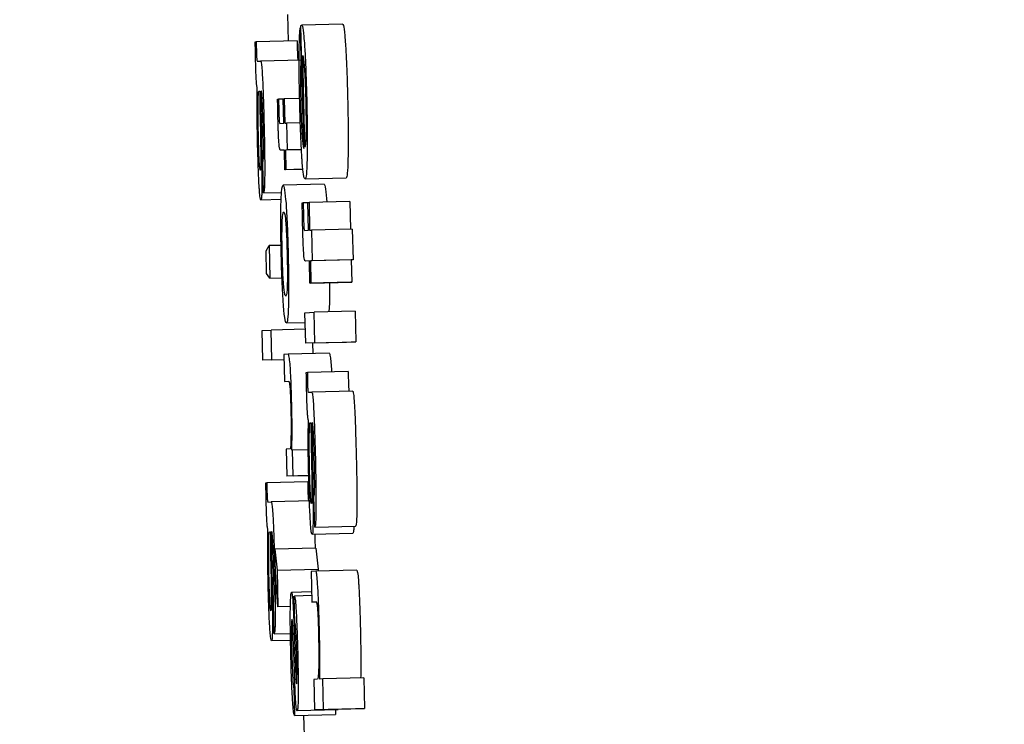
# Model space of a CAD drawing. Header units: inches. Extents: x 170 to 312, y 215 to 248.
# Tile 197 of 256: x 210.1537 to 210.1773, y 243.5256 to 243.5425. Entities that reach past the tile are written whole.
import ezdxf

# ---------------------------------------------------------------- set-up
doc = ezdxf.new("R2010")
doc.units = ezdxf.units.IN
doc.header["$LTSCALE"] = 0.25
doc.header["$MEASUREMENT"] = 0
doc.layers.add('ANNOTATIONS', color=1, linetype='Continuous')
doc.layers.add('MOTOR RH', color=7, linetype='Continuous')
doc.styles.add('ARIAL', font='arial.ttf', dxfattribs={"height": 0.09375})
doc.dimstyles.new('STANDARD$0', dxfattribs={"dimtxt": 0.09375, "dimasz": 0.09375, "dimexe": 0.03125, "dimexo": 0.046875, "dimgap": 0.09, "dimtad": 0, "dimtih": 1, "dimtoh": 1, "dimdec": 4, "dimzin": 0, "dimdsep": 46, "dimtxsty": 'ARIAL', "dimcen": 0.09, "dimadec": 0, "dimazin": 0, "dimtfac": 1, "dimtdec": 4, "dimtofl": 0, "dimtmove": 0, "dimatfit": 1, "dimfxl": 1, "dimtolj": 1, "dimtzin": 0, "dimarcsym": 0})

# ---------------------------------------------------------------- blocks, each defined once
blk = doc.blocks.new('*D31')
at = {"layer": 'ANNOTATIONS', "color": 0, "lineweight": -2, "transparency": 16777216}
for p, q in [((209.952995, 244.125047), (211.798957, 244.125047)), ((211.767707, 244.031297), (211.767707, 242.331666)), ((211.767707, 240.197174), (211.767707, 241.896805)), ((211.037182, 240.103424), (211.798957, 240.103424))]:
    blk.add_line(p, q, dxfattribs=at)
at = {"layer": 'ANNOTATIONS', "color": 0, "transparency": 16777216}
for points in [[(211.752082, 244.031297), (211.783332, 244.031297), (211.767707, 244.125047)], [(211.752082, 240.197174), (211.783332, 240.197174), (211.767707, 240.103424)]]:
    blk.add_solid(points, dxfattribs=at)
at = {"layer": 'defpoints', "color": 0, "transparency": 16777216}
for p in [(209.90612, 244.125047), (210.990307, 240.103424), (211.767707, 240.103424)]:
    blk.add_point(p, dxfattribs=at)
at = {"layer": 'ANNOTATIONS', "color": 0, "transparency": 16777216, "insert": (211.767707, 242.114236), "char_height": 0.09375, "attachment_point": 5, "style": 'ARIAL'}
blk.add_mtext('\\A1;OPENING\\PHEIGHT', dxfattribs=at)
blk = doc.blocks.new('*D32')
at = {"layer": 'ANNOTATIONS', "color": 0, "lineweight": -2, "transparency": 16777216}
for p, q in [((209.952995, 244.96103), (212.453946, 244.96103)), ((212.422696, 244.86728), (212.422696, 242.749657)), ((212.422696, 240.197174), (212.422696, 242.314797)), ((211.957527, 240.103424), (212.453946, 240.103424))]:
    blk.add_line(p, q, dxfattribs=at)
at = {"layer": 'ANNOTATIONS', "color": 0, "transparency": 16777216}
for points in [[(212.407071, 244.86728), (212.438321, 244.86728), (212.422696, 244.96103)], [(212.407071, 240.197174), (212.438321, 240.197174), (212.422696, 240.103424)]]:
    blk.add_solid(points, dxfattribs=at)
at = {"layer": 'defpoints', "color": 0, "transparency": 16777216}
for p in [(209.90612, 244.96103), (211.910652, 240.103424), (212.422696, 240.103424)]:
    blk.add_point(p, dxfattribs=at)
at = {"layer": 'ANNOTATIONS', "color": 0, "transparency": 16777216, "insert": (212.422696, 242.532227), "char_height": 0.09375, "attachment_point": 5, "style": 'ARIAL'}
blk.add_mtext('\\A1;TOTAL\\PHEIGHT', dxfattribs=at)

msp = doc.modelspace()

# ---------------------------------------------------------------- linework, layer by layer
at = {"layer": 'MOTOR RH'}
for p, q in [((210.160113, 243.542669), (210.160128, 243.54203)), ((210.160419, 243.542348), (210.160436, 243.541611)), ((210.160437, 243.542348), (210.160419, 243.542348)), ((210.160507, 243.53945), (210.160436, 243.542402)), ((210.161436, 243.542442), (210.160453, 243.542418)), ((210.159338, 243.54201), (210.159362, 243.542011)), ((210.160345, 243.542035), (210.159362, 243.542011)), ((210.159386, 243.541548), (210.159466, 243.541552)), ((210.160449, 243.541575), (210.159466, 243.541552)), ((210.160455, 243.541612), (210.160436, 243.541611)), ((210.160531, 243.539482), (210.160478, 243.541682)), ((210.159424, 243.54083), (210.159445, 243.540831)), ((210.159873, 243.540635), (210.159898, 243.540636)), ((210.160009, 243.540639), (210.159898, 243.540636)), ((210.160009, 243.540641), (210.160033, 243.540642)), ((210.160023, 243.540059), (210.160009, 243.540641)), ((210.160404, 243.540651), (210.160033, 243.540642)), ((210.160033, 243.540642), (210.160047, 243.54006)), ((210.159451, 243.540401), (210.159461, 243.539836)), ((210.159472, 243.540443), (210.159484, 243.539852)), ((210.159927, 243.540054), (210.160023, 243.540059)), ((210.160047, 243.54006), (210.160087, 243.540062)), ((210.16042, 243.54007), (210.160087, 243.540062)), ((210.160087, 243.540062), (210.160102, 243.539415)), ((210.160038, 243.539412), (210.159947, 243.539408)), ((210.160039, 243.53941), (210.159947, 243.539408)), ((210.16005, 243.538941), (210.160038, 243.539412)), ((210.160448, 243.539422), (210.160063, 243.539414)), ((210.160102, 243.539415), (210.160063, 243.539414)), ((210.160063, 243.539414), (210.160074, 243.538942)), ((210.160448, 243.539423), (210.160102, 243.539415)), ((210.159535, 243.538383), (210.159517, 243.539101)), ((210.160484, 243.538951), (210.16005, 243.538941)), ((210.160074, 243.538942), (210.16005, 243.538941)), ((210.160074, 243.538942), (210.160484, 243.538952)), ((210.161518, 243.538738), (210.160534, 243.538714)), ((210.160989, 243.538592), (210.160006, 243.538568)), ((210.15996, 243.538223), (210.159472, 243.538212)), ((210.159535, 243.538383), (210.159971, 243.538393)), ((210.160465, 243.538143), (210.16049, 243.538144)), ((210.160604, 243.538146), (210.16049, 243.538144)), ((210.160604, 243.538149), (210.160629, 243.53815)), ((210.16062, 243.537486), (210.160604, 243.538149)), ((210.161612, 243.538174), (210.160629, 243.53815)), ((210.160629, 243.53815), (210.160644, 243.537487)), ((210.161612, 243.538174), (210.161628, 243.537511)), ((210.161668, 243.537512), (210.160685, 243.537489)), ((210.161668, 243.537512), (210.161686, 243.536776)), ((210.160522, 243.537481), (210.16062, 243.537486)), ((210.160644, 243.537487), (210.160685, 243.537489)), ((210.160685, 243.537489), (210.160703, 243.536752)), ((210.159596, 243.536992), (210.159672, 243.537116)), ((210.159958, 243.537123), (210.159672, 243.537116)), ((210.159672, 243.537116), (210.15969, 243.536334)), ((210.159609, 243.53645), (210.159596, 243.536992)), ((210.160637, 243.53675), (210.160543, 243.536745)), ((210.160637, 243.536747), (210.160543, 243.536745)), ((210.16065, 243.536213), (210.160637, 243.53675)), ((210.161645, 243.536774), (210.160662, 243.536751)), ((210.160703, 243.536752), (210.160662, 243.536751)), ((210.160662, 243.536751), (210.160675, 243.536214)), ((210.161686, 243.536776), (210.160703, 243.536752)), ((210.161686, 243.536776), (210.161645, 243.536774)), ((210.161645, 243.536774), (210.161658, 243.536238)), ((210.15969, 243.536334), (210.159609, 243.53645)), ((210.15969, 243.536334), (210.15998, 243.536341)), ((210.161633, 243.536236), (210.16065, 243.536213)), ((210.160675, 243.536214), (210.16065, 243.536213)), ((210.160675, 243.536214), (210.161658, 243.536238)), ((210.161658, 243.536238), (210.161633, 243.536236)), ((210.161118, 243.535732), (210.161109, 243.535524)), ((210.160531, 243.535505), (210.160751, 243.535515)), ((210.160549, 243.534769), (210.160531, 243.535505)), ((210.161734, 243.535538), (210.160751, 243.535515)), ((210.160769, 243.534779), (210.160751, 243.535515)), ((210.161734, 243.535538), (210.161752, 243.534802)), ((210.160086, 243.535259), (210.160537, 243.535269)), ((210.159506, 243.535078), (210.15972, 243.535088)), ((210.159523, 243.53436), (210.159506, 243.535078)), ((210.160541, 243.535108), (210.15972, 243.535088)), ((210.159738, 243.53437), (210.15972, 243.535088)), ((210.161532, 243.534792), (210.160549, 243.534769)), ((210.160769, 243.534779), (210.160549, 243.534769)), ((210.160712, 243.534772), (210.160718, 243.53452)), ((210.160769, 243.534779), (210.161752, 243.534802)), ((210.161752, 243.534802), (210.161532, 243.534792)), ((210.160128, 243.534506), (210.160024, 243.534501)), ((210.160024, 243.534501), (210.160039, 243.533854)), ((210.161112, 243.534529), (210.160128, 243.534506)), ((210.160027, 243.534372), (210.159523, 243.53436)), ((210.159738, 243.53437), (210.159523, 243.53436)), ((210.159738, 243.53437), (210.160027, 243.534377)), ((210.160564, 243.534067), (210.160589, 243.534068)), ((210.161572, 243.534091), (210.160589, 243.534068)), ((210.160039, 243.533854), (210.16014, 243.533859)), ((210.160614, 243.533593), (210.160695, 243.533597)), ((210.161678, 243.533621), (210.160695, 243.533597)), ((210.160653, 243.532858), (210.160675, 243.532859)), ((210.16068, 243.532418), (210.16069, 243.531839)), ((210.160702, 243.532461), (210.160714, 243.531855)), ((210.160177, 243.53223), (210.160078, 243.532225)), ((210.160078, 243.532225), (210.160094, 243.531579)), ((210.160236, 243.532199), (210.160216, 243.532198)), ((210.160612, 243.532208), (210.160236, 243.532199)), ((210.16025, 243.531586), (210.160236, 243.532199)), ((210.160621, 243.531591), (210.160094, 243.531579)), ((210.16025, 243.531586), (210.160094, 243.531579)), ((210.16025, 243.531586), (210.160621, 243.531595)), ((210.159592, 243.531416), (210.159616, 243.531417)), ((210.160599, 243.531441), (210.159616, 243.531417)), ((210.15964, 243.530954), (210.15972, 243.530958)), ((210.160703, 243.530981), (210.15972, 243.530958)), ((210.160766, 243.530349), (210.160748, 243.531085)), ((210.159678, 243.530237), (210.1597, 243.530238)), ((210.161685, 243.530197), (210.160702, 243.530173)), ((210.160766, 243.530349), (210.161749, 243.530372)), ((210.159705, 243.529807), (210.159715, 243.529242)), ((210.159727, 243.52985), (210.159738, 243.529258)), ((210.160791, 243.529847), (210.159807, 243.529823)), ((210.159807, 243.529823), (210.159862, 243.52932)), ((210.159821, 243.529266), (210.159807, 243.529823)), ((210.160791, 243.529847), (210.160845, 243.529344)), ((210.159883, 243.528434), (210.159821, 243.529266)), ((210.159862, 243.52932), (210.160845, 243.529344)), ((210.159862, 243.52932), (210.159883, 243.528434)), ((210.160795, 243.529291), (210.160681, 243.529285)), ((210.160681, 243.529285), (210.160698, 243.528549)), ((210.161778, 243.529315), (210.160795, 243.529291)), ((210.160845, 243.529344), (210.160847, 243.529292)), ((210.160692, 243.528795), (210.160208, 243.528783)), ((210.160274, 243.528695), (210.16028, 243.528696)), ((210.16029, 243.528049), (210.160274, 243.528695)), ((210.160694, 243.528705), (210.16028, 243.528696)), ((210.160698, 243.528549), (210.160799, 243.528554)), ((210.1608, 243.528552), (210.160698, 243.528549)), ((210.159789, 243.527789), (210.159772, 243.528507)), ((210.160182, 243.528441), (210.159883, 243.528434)), ((210.160186, 243.527628), (210.159727, 243.527617)), ((210.159789, 243.527789), (210.160183, 243.527798)), ((210.160278, 243.526882), (210.160254, 243.527585)), ((210.16028, 243.527654), (210.160297, 243.527176)), ((210.160833, 243.526698), (210.160743, 243.526693)), ((210.160743, 243.526693), (210.16076, 243.525957)), ((210.160963, 243.526704), (210.160887, 243.5267)), ((210.161946, 243.526727), (210.160963, 243.526704)), ((210.16098, 243.525967), (210.160963, 243.526704)), ((210.161946, 243.526727), (210.161964, 243.525991)), ((210.160267, 243.52647), (210.160283, 243.525824)), ((210.160326, 243.526598), (210.16033, 243.526584)), ((210.161326, 243.525961), (210.160343, 243.525938)), ((210.161744, 243.525981), (210.16076, 243.525957)), ((210.16098, 243.525967), (210.16076, 243.525957)), ((210.16098, 243.525967), (210.161964, 243.525991)), ((210.161263, 243.52596), (210.161266, 243.525847)), ((210.161964, 243.525991), (210.161744, 243.525981)), ((210.160283, 243.525824), (210.161266, 243.525847)), ((210.1605, 243.525829), (210.160517, 243.525097))]:
    msp.add_line(p, q, dxfattribs=at)
for points, knots in [([(210.160393, 243.541725), (210.160394, 243.541824), (210.160397, 243.542061), (210.160407, 243.542262), (210.160416, 243.542327), (210.160419, 243.542348)], [0, 0, 0, 0, 0.323507, 0.778735, 1, 1, 1, 1]), ([(210.160436, 243.542402), (210.160439, 243.542406), (210.160444, 243.542413), (210.16045, 243.542416), (210.160453, 243.542418)], [0, 0, 0, 0, 0.4999805, 1, 1, 1, 1]), ([(210.160453, 243.542418), (210.160459, 243.542412), (210.160475, 243.542395), (210.160499, 243.542226), (210.160515, 243.542006), (210.160521, 243.541933)], [0, 0, 0, 0, 0.30145, 0.767574, 1, 1, 1, 1]), ([(210.161436, 243.542442), (210.161442, 243.542435), (210.161458, 243.542418), (210.161482, 243.54225), (210.161498, 243.54203), (210.161504, 243.541956)], [0, 0, 0, 0, 0.301428, 0.767432, 1, 1, 1, 1]), ([(210.159346, 243.541535), (210.159345, 243.541596), (210.159342, 243.541756), (210.159339, 243.541913), (210.159338, 243.54201)], [0, 0, 0, 0, 0.38157, 1, 1, 1, 1]), ([(210.159362, 243.542011), (210.159362, 243.541977), (210.159362, 243.541924), (210.159363, 243.541848), (210.159364, 243.541807), (210.159364, 243.541786)], [0, 0, 0, 0, 0.487406, 0.739796, 1, 1, 1, 1]), ([(210.160345, 243.542035), (210.160345, 243.542), (210.160346, 243.541948), (210.160346, 243.541871), (210.160347, 243.541831), (210.160348, 243.54181)], [0, 0, 0, 0, 0.48738, 0.739783, 1, 1, 1, 1]), ([(210.159364, 243.541786), (210.159365, 243.541762), (210.159366, 243.541716), (210.159369, 243.541657), (210.159372, 243.541607), (210.159379, 243.541554), (210.159383, 243.54155), (210.159386, 243.541548)], [0, 0, 0, 0, 0.139582, 0.255975, 0.3717, 0.556552, 1, 1, 1, 1]), ([(210.160348, 243.54181), (210.160348, 243.541785), (210.16035, 243.54174), (210.160352, 243.54168), (210.160356, 243.54163), (210.160362, 243.541577), (210.160366, 243.541574), (210.160369, 243.541572)], [0, 0, 0, 0, 0.139608, 0.255227, 0.37162, 0.556511, 1, 1, 1, 1]), ([(210.160521, 243.541933), (210.160529, 243.541803), (210.160545, 243.541543), (210.160562, 243.541067), (210.16057, 243.540758), (210.160574, 243.540627)], [0, 0, 0, 0, 0.36552, 0.731417, 1, 1, 1, 1]), ([(210.161504, 243.541956), (210.161512, 243.541827), (210.161528, 243.541567), (210.161546, 243.541091), (210.161554, 243.540782), (210.161557, 243.540651)], [0, 0, 0, 0, 0.365645, 0.731654, 1, 1, 1, 1]), ([(210.159387, 243.540889), (210.159383, 243.540908), (210.159375, 243.540938), (210.159364, 243.541065), (210.159356, 243.541215), (210.15935, 243.541379), (210.159348, 243.541486), (210.159346, 243.541535)], [0, 0, 0, 0, 0.319021, 0.503541, 0.689462, 0.856268, 1, 1, 1, 1]), ([(210.159466, 243.541552), (210.159472, 243.541541), (210.159483, 243.541523), (210.1595, 243.541341), (210.159516, 243.541065), (210.159534, 243.54061), (210.159543, 243.540235), (210.159549, 243.540009)], [0, 0, 0, 0, 0.208186, 0.351411, 0.494905, 0.694229, 1, 1, 1, 1]), ([(210.160406, 243.540551), (210.160403, 243.540688), (210.160395, 243.541023), (210.160392, 243.541429), (210.160393, 243.541657), (210.160393, 243.541725)], [0, 0, 0, 0, 0.3251795, 0.7973222, 1, 1, 1, 1]), ([(210.160436, 243.541611), (210.160434, 243.541566), (210.160428, 243.541473), (210.160425, 243.541338), (210.160423, 243.54127)], [0, 0, 0, 0, 0.495609, 1, 1, 1, 1]), ([(210.160478, 243.541682), (210.160487, 243.541648), (210.1605, 243.541593), (210.16052, 243.541373), (210.160534, 243.541114), (210.160544, 243.540843), (210.160548, 243.540676), (210.16055, 243.540607)], [0, 0, 0, 0, 0.336384, 0.5262, 0.717847, 0.882817, 1, 1, 1, 1]), ([(210.160423, 243.54127), (210.160423, 243.54123), (210.160422, 243.541133), (210.160423, 243.541018), (210.160423, 243.540951)], [0, 0, 0, 0, 0.420839, 1, 1, 1, 1]), ([(210.159395, 243.539507), (210.159392, 243.539647), (210.159385, 243.539978), (210.159382, 243.540472), (210.159385, 243.540749), (210.159387, 243.540889)], [0, 0, 0, 0, 0.267146, 0.629588, 1, 1, 1, 1]), ([(210.15941, 243.5407), (210.159411, 243.540729), (210.159414, 243.540801), (210.15942, 243.540829), (210.159424, 243.54083), (210.159424, 243.54083)], [0, 0, 0, 0, 0.368635, 0.910403, 1, 1, 1, 1]), ([(210.159445, 243.540831), (210.159446, 243.540763), (210.159447, 243.540624), (210.159449, 243.540476), (210.159451, 243.540401)], [0, 0, 0, 0, 0.4954173, 1, 1, 1, 1]), ([(210.159479, 243.540837), (210.159477, 243.540832), (210.159473, 243.540825), (210.15947, 243.540764), (210.15947, 243.540725), (210.15947, 243.54071)], [0, 0, 0, 0, 0.560625, 0.835669, 1, 1, 1, 1]), ([(210.159525, 243.539985), (210.159522, 243.540126), (210.159516, 243.540336), (210.159506, 243.540594), (210.159497, 243.540741), (210.159487, 243.540825), (210.159482, 243.540833), (210.159479, 243.540837)], [0, 0, 0, 0, 0.342639, 0.509569, 0.678226, 0.824016, 1, 1, 1, 1]), ([(210.160423, 243.540951), (210.160424, 243.540917), (210.160424, 243.540848), (210.160427, 243.540719), (210.160429, 243.540623), (210.16043, 243.540563)], [0, 0, 0, 0, 0.273516, 0.547067, 1, 1, 1, 1]), ([(210.159407, 243.540279), (210.159407, 243.540357), (210.159406, 243.540517), (210.159409, 243.540638), (210.15941, 243.5407)], [0, 0, 0, 0, 0.489641, 1, 1, 1, 1]), ([(210.15947, 243.54071), (210.15947, 243.540686), (210.15947, 243.540637), (210.159471, 243.540546), (210.159472, 243.540481), (210.159472, 243.540443)], [0, 0, 0, 0, 0.301359, 0.603394, 1, 1, 1, 1]), ([(210.159883, 243.540167), (210.159881, 243.540245), (210.159878, 243.540401), (210.159875, 243.540557), (210.159873, 243.540635)], [0, 0, 0, 0, 0.499582, 1, 1, 1, 1]), ([(210.159898, 243.540636), (210.159898, 243.54061), (210.159899, 243.540557), (210.1599, 243.540477), (210.159901, 243.540424), (210.159902, 243.540397)], [0, 0, 0, 0, 0.336257, 0.667674, 1, 1, 1, 1]), ([(210.16055, 243.540607), (210.160552, 243.540472), (210.160558, 243.540206), (210.160558, 243.539987), (210.160557, 243.539878)], [0, 0, 0, 0, 0.505048, 1, 1, 1, 1]), ([(210.160574, 243.540627), (210.160578, 243.540412), (210.160587, 243.539979), (210.160588, 243.539516), (210.160585, 243.539307), (210.160584, 243.539249)], [0, 0, 0, 0, 0.417785, 0.838454, 1, 1, 1, 1]), ([(210.161557, 243.540651), (210.161562, 243.540436), (210.161571, 243.540003), (210.161571, 243.53954), (210.161568, 243.53933), (210.161567, 243.539272)], [0, 0, 0, 0, 0.417956, 0.838505, 1, 1, 1, 1]), ([(210.159902, 243.540397), (210.159903, 243.540368), (210.159904, 243.540298), (210.159908, 243.540205), (210.15991, 243.540157), (210.159911, 243.54014)], [0, 0, 0, 0, 0.314307, 0.76207, 1, 1, 1, 1]), ([(210.16046, 243.539208), (210.160452, 243.539338), (210.160436, 243.539599), (210.160418, 243.540087), (210.160409, 243.540409), (210.160406, 243.540551)], [0, 0, 0, 0, 0.358408, 0.717042, 1, 1, 1, 1]), ([(210.16043, 243.540563), (210.160432, 243.54049), (210.160437, 243.540307), (210.160443, 243.540138), (210.160447, 243.540037)], [0, 0, 0, 0, 0.402365, 1, 1, 1, 1]), ([(210.159416, 243.539658), (210.159414, 243.539737), (210.159409, 243.539953), (210.159408, 243.540153), (210.159407, 243.540279)], [0, 0, 0, 0, 0.3641032, 1, 1, 1, 1]), ([(210.159896, 243.539776), (210.159894, 243.539811), (210.159891, 243.539882), (210.159887, 243.540013), (210.159885, 243.540109), (210.159883, 243.540167)], [0, 0, 0, 0, 0.28384, 0.566891, 1, 1, 1, 1]), ([(210.159911, 243.54014), (210.159913, 243.540124), (210.159916, 243.540075), (210.159922, 243.540058), (210.159925, 243.540055), (210.159927, 243.540054)], [0, 0, 0, 0, 0.217145, 0.6494452, 1, 1, 1, 1]), ([(210.159517, 243.539101), (210.159521, 243.53911), (210.159527, 243.539127), (210.159533, 243.539242), (210.159535, 243.539415), (210.159532, 243.539672), (210.159528, 243.539872), (210.159525, 243.539985)], [0, 0, 0, 0, 0.2248947, 0.3836414, 0.5430018, 0.7419436, 1, 1, 1, 1]), ([(210.159549, 243.540009), (210.159552, 243.539874), (210.15956, 243.539528), (210.159565, 243.539105), (210.159564, 243.538873), (210.159564, 243.538811)], [0, 0, 0, 0, 0.319231, 0.817083, 1, 1, 1, 1]), ([(210.160447, 243.540037), (210.16045, 243.539977), (210.160458, 243.539824), (210.160466, 243.539717), (210.160471, 243.539652)], [0, 0, 0, 0, 0.392566, 1, 1, 1, 1]), ([(210.160557, 243.539878), (210.160556, 243.539811), (210.160552, 243.53963), (210.160541, 243.539535), (210.160533, 243.539493), (210.160531, 243.539482)], [0, 0, 0, 0, 0.298979, 0.803762, 1, 1, 1, 1]), ([(210.159434, 243.53913), (210.159431, 243.5392), (210.159423, 243.539361), (210.159418, 243.539551), (210.159416, 243.539658)], [0, 0, 0, 0, 0.437627, 1, 1, 1, 1]), ([(210.159461, 243.539836), (210.159463, 243.53971), (210.159467, 243.539498), (210.15947, 243.539241), (210.159469, 243.539133), (210.159469, 243.539094)], [0, 0, 0, 0, 0.486326, 0.816716, 1, 1, 1, 1]), ([(210.159484, 243.539852), (210.159487, 243.539671), (210.159494, 243.539306), (210.159497, 243.53896), (210.159499, 243.538786)], [0, 0, 0, 0, 0.495892, 1, 1, 1, 1]), ([(210.159913, 243.539504), (210.15991, 243.53954), (210.159903, 243.539607), (210.159898, 243.539722), (210.159896, 243.539776)], [0, 0, 0, 0, 0.5368635, 1, 1, 1, 1]), ([(210.160471, 243.539652), (210.160476, 243.539606), (210.160488, 243.539492), (210.1605, 243.539465), (210.160507, 243.53945)], [0, 0, 0, 0, 0.3972856, 1, 1, 1, 1]), ([(210.15943, 243.538562), (210.159426, 243.538638), (210.159416, 243.538828), (210.159404, 243.539164), (210.159398, 243.539407), (210.159395, 243.539507)], [0, 0, 0, 0, 0.285304, 0.706035, 1, 1, 1, 1]), ([(210.159947, 243.539408), (210.159942, 243.53941), (210.159935, 243.539412), (210.159924, 243.539429), (210.159917, 243.539479), (210.159913, 243.539504)], [0, 0, 0, 0, 0.392094, 0.692819, 1, 1, 1, 1]), ([(210.160534, 243.538714), (210.160522, 243.538731), (210.160501, 243.538762), (210.160475, 243.539007), (210.160463, 243.539176), (210.16046, 243.539208)], [0, 0, 0, 0, 0.524417, 0.909629, 1, 1, 1, 1]), ([(210.160584, 243.539249), (210.160581, 243.539151), (210.160575, 243.538907), (210.160557, 243.53874), (210.160541, 243.538721), (210.160534, 243.538714)], [0, 0, 0, 0, 0.2763212, 0.6919053, 1, 1, 1, 1]), ([(210.161567, 243.539272), (210.161565, 243.539175), (210.161558, 243.53893), (210.16154, 243.538763), (210.161524, 243.538745), (210.161518, 243.538738)], [0, 0, 0, 0, 0.276317, 0.691916, 1, 1, 1, 1]), ([(210.159457, 243.53893), (210.159453, 243.538937), (210.159448, 243.538949), (210.15944, 243.539043), (210.159436, 243.539108), (210.159434, 243.53913)], [0, 0, 0, 0, 0.491727, 0.824871, 1, 1, 1, 1]), ([(210.159469, 243.539094), (210.159468, 243.539054), (210.159466, 243.538973), (210.159461, 243.538933), (210.159458, 243.53893), (210.159457, 243.53893)], [0, 0, 0, 0, 0.412642, 0.826347, 1, 1, 1, 1]), ([(210.159499, 243.538786), (210.159499, 243.538723), (210.159499, 243.538553), (210.159495, 243.538436), (210.159493, 243.538362)], [0, 0, 0, 0, 0.371756, 1, 1, 1, 1]), ([(210.159564, 243.538811), (210.159562, 243.538719), (210.159559, 243.538536), (210.159548, 243.538402), (210.159539, 243.538389), (210.159535, 243.538383)], [0, 0, 0, 0, 0.34407, 0.688329, 1, 1, 1, 1]), ([(210.159472, 243.538212), (210.159467, 243.538222), (210.159456, 243.538241), (210.159441, 243.538396), (210.159433, 243.53852), (210.15943, 243.538562)], [0, 0, 0, 0, 0.445918, 0.812686, 1, 1, 1, 1]), ([(210.159955, 243.538108), (210.159958, 243.53819), (210.159966, 243.538416), (210.159984, 243.538548), (210.16, 243.538563), (210.160006, 243.538568)], [0, 0, 0, 0, 0.264152, 0.726653, 1, 1, 1, 1]), ([(210.160006, 243.538568), (210.160018, 243.538555), (210.16004, 243.538531), (210.160065, 243.538254), (210.160076, 243.538133)], [0, 0, 0, 0, 0.564774, 1, 1, 1, 1]), ([(210.160989, 243.538592), (210.161001, 243.538578), (210.161023, 243.538555), (210.161048, 243.538277), (210.161059, 243.538157)], [0, 0, 0, 0, 0.564782, 1, 1, 1, 1]), ([(210.159493, 243.538362), (210.159491, 243.538326), (210.159486, 243.53823), (210.159478, 243.538219), (210.159472, 243.538212)], [0, 0, 0, 0, 0.377593, 1, 1, 1, 1]), ([(210.159961, 243.536911), (210.159958, 243.537083), (210.159951, 243.537429), (210.15995, 243.537843), (210.159954, 243.538033), (210.159955, 243.538108)], [0, 0, 0, 0, 0.374292, 0.7508664, 1, 1, 1, 1]), ([(210.160076, 243.538133), (210.160083, 243.538026), (210.160097, 243.537812), (210.160115, 243.537371), (210.160123, 243.537066), (210.160127, 243.536919)], [0, 0, 0, 0, 0.3414639, 0.6842022, 1, 1, 1, 1]), ([(210.160476, 243.537609), (210.160474, 243.537698), (210.16047, 243.537877), (210.160467, 243.538054), (210.160465, 243.538143)], [0, 0, 0, 0, 0.499257, 1, 1, 1, 1]), ([(210.16049, 243.538144), (210.16049, 243.538099), (210.160492, 243.538009), (210.160494, 243.537917), (210.160495, 243.537871)], [0, 0, 0, 0, 0.498466, 1, 1, 1, 1]), ([(210.159983, 243.537637), (210.159986, 243.537704), (210.159994, 243.53789), (210.16001, 243.537918), (210.160021, 243.537922), (210.160022, 243.537922)], [0, 0, 0, 0, 0.333379, 0.921909, 1, 1, 1, 1]), ([(210.160022, 243.537922), (210.160028, 243.537916), (210.160042, 243.537904), (210.160059, 243.537794), (210.160069, 243.537674), (210.16007, 243.537658)], [0, 0, 0, 0, 0.408998, 0.922367, 1, 1, 1, 1]), ([(210.160495, 243.537871), (210.160496, 243.537835), (210.160498, 243.537751), (210.160501, 243.537647), (210.160504, 243.537594), (210.160505, 243.537578)], [0, 0, 0, 0, 0.35522, 0.809122, 1, 1, 1, 1]), ([(210.159986, 243.536913), (210.159984, 243.537011), (210.159979, 243.537208), (210.159979, 243.537462), (210.159982, 243.537581), (210.159983, 243.537637)], [0, 0, 0, 0, 0.347819, 0.697469, 1, 1, 1, 1]), ([(210.16007, 243.537658), (210.160075, 243.537595), (210.160084, 243.53747), (210.160095, 243.537199), (210.160101, 243.537007), (210.160103, 243.536914)], [0, 0, 0, 0, 0.339221, 0.680241, 1, 1, 1, 1]), ([(210.16049, 243.537165), (210.160487, 243.537235), (210.160482, 243.53738), (210.160478, 243.537532), (210.160476, 243.537609)], [0, 0, 0, 0, 0.49062, 1, 1, 1, 1]), ([(210.160505, 243.537578), (210.160506, 243.537562), (210.160509, 243.537521), (210.160515, 243.537486), (210.160519, 243.537483), (210.160522, 243.537481)], [0, 0, 0, 0, 0.191883, 0.491074, 1, 1, 1, 1]), ([(210.160508, 243.536854), (210.160505, 243.536895), (210.160498, 243.536974), (210.160493, 243.537102), (210.16049, 243.537165)], [0, 0, 0, 0, 0.514069, 1, 1, 1, 1]), ([(210.160013, 243.535713), (210.160005, 243.535829), (210.15999, 243.536061), (210.159972, 243.536502), (210.159965, 243.536791), (210.159961, 243.536911)], [0, 0, 0, 0, 0.3681578, 0.738046, 1, 1, 1, 1]), ([(210.160018, 243.536185), (210.160013, 243.536257), (210.160003, 243.5364), (210.159992, 243.536671), (210.159987, 243.536846), (210.159986, 243.536913)], [0, 0, 0, 0, 0.381739, 0.766674, 1, 1, 1, 1]), ([(210.160103, 243.536914), (210.160106, 243.536782), (210.16011, 243.53656), (210.16011, 243.536292), (210.160105, 243.536089), (210.160092, 243.535929), (210.160078, 243.535914), (210.160069, 243.535905)], [0, 0, 0, 0, 0.191723, 0.321493, 0.451219, 0.660084, 1, 1, 1, 1]), ([(210.160127, 243.536919), (210.160131, 243.536736), (210.160139, 243.53637), (210.160139, 243.535955), (210.160136, 243.535771), (210.160134, 243.535708)], [0, 0, 0, 0, 0.3958218, 0.7946589, 1, 1, 1, 1]), ([(210.160543, 243.536745), (210.160539, 243.536747), (210.160531, 243.53675), (210.16052, 243.536769), (210.160512, 243.536826), (210.160508, 243.536854)], [0, 0, 0, 0, 0.390928, 0.691457, 1, 1, 1, 1]), ([(210.160069, 243.535905), (210.160063, 243.53591), (210.160049, 243.535921), (210.160031, 243.536023), (210.16002, 243.536162), (210.160018, 243.536185)], [0, 0, 0, 0, 0.374964, 0.8971624, 1, 1, 1, 1]), ([(210.16112, 243.536224), (210.161121, 243.536119), (210.161122, 243.535928), (210.161119, 243.535793), (210.161118, 243.535732)], [0, 0, 0, 0, 0.547505, 1, 1, 1, 1]), ([(210.160086, 243.535259), (210.160078, 243.535265), (210.160059, 243.535281), (210.160034, 243.535444), (210.160017, 243.535662), (210.160013, 243.535713)], [0, 0, 0, 0, 0.3323176, 0.8446844, 1, 1, 1, 1]), ([(210.160134, 243.535708), (210.160132, 243.535626), (210.160124, 243.535405), (210.160106, 243.535278), (210.160091, 243.535264), (210.160086, 243.535259)], [0, 0, 0, 0, 0.271119, 0.727264, 1, 1, 1, 1]), ([(210.160213, 243.533333), (210.160209, 243.533486), (210.160202, 243.533745), (210.160188, 243.534073), (210.160172, 243.53431), (210.160151, 243.534481), (210.160137, 243.534497), (210.160128, 243.534506)], [0, 0, 0, 0, 0.212797, 0.361218, 0.509822, 0.70444, 1, 1, 1, 1]), ([(210.161112, 243.534529), (210.161121, 243.53452), (210.161135, 243.534506), (210.161155, 243.534321), (210.161166, 243.534179), (210.161171, 243.534085), (210.161171, 243.534082)], [0, 0, 0, 0, 0.492459, 0.762941, 0.993705, 1, 1, 1, 1]), ([(210.160573, 243.53358), (210.160571, 243.533646), (210.160568, 243.53381), (210.160566, 243.533971), (210.160564, 243.534067)], [0, 0, 0, 0, 0.406601, 1, 1, 1, 1]), ([(210.160589, 243.534068), (210.160589, 243.534032), (210.160589, 243.533978), (210.16059, 243.5339), (210.160591, 243.533859), (210.160591, 243.533838)], [0, 0, 0, 0, 0.488984, 0.741728, 1, 1, 1, 1]), ([(210.161572, 243.534091), (210.161572, 243.534056), (210.161572, 243.534002), (210.161573, 243.533924), (210.161574, 243.533882), (210.161575, 243.533861)], [0, 0, 0, 0, 0.487184, 0.741763, 1, 1, 1, 1]), ([(210.16014, 243.533859), (210.160148, 243.53385), (210.160158, 243.533838), (210.160173, 243.533683), (210.160181, 243.533529), (210.160188, 243.533349), (210.160191, 243.533229), (210.160193, 243.533171)], [0, 0, 0, 0, 0.413233, 0.568781, 0.725721, 0.86587, 1, 1, 1, 1]), ([(210.160591, 243.533838), (210.160592, 243.533812), (210.160593, 243.533766), (210.160596, 243.533705), (210.1606, 243.533653), (210.160606, 243.533599), (210.16061, 243.533596), (210.160614, 243.533593)], [0, 0, 0, 0, 0.139578, 0.255988, 0.372127, 0.556761, 1, 1, 1, 1]), ([(210.161575, 243.533861), (210.161575, 243.533836), (210.161577, 243.533789), (210.161579, 243.533728), (210.161583, 243.533677), (210.161589, 243.533622), (210.161594, 243.533619), (210.161597, 243.533617)], [0, 0, 0, 0, 0.139627, 0.256054, 0.371647, 0.556759, 1, 1, 1, 1]), ([(210.160615, 243.532918), (210.16061, 243.532937), (210.160603, 243.532968), (210.160591, 243.533098), (210.160583, 243.533252), (210.160577, 243.533421), (210.160574, 243.53353), (210.160573, 243.53358)], [0, 0, 0, 0, 0.319003, 0.503415, 0.689669, 0.856628, 1, 1, 1, 1]), ([(210.160695, 243.533597), (210.160702, 243.533586), (210.160713, 243.533567), (210.16073, 243.533381), (210.160746, 243.533099), (210.160765, 243.532632), (210.160775, 243.532248), (210.160781, 243.532016)], [0, 0, 0, 0, 0.208177, 0.35139, 0.49479, 0.694379, 1, 1, 1, 1]), ([(210.161678, 243.533621), (210.161685, 243.53361), (210.161696, 243.533591), (210.161713, 243.533405), (210.16173, 243.533122), (210.161748, 243.532655), (210.161758, 243.532271), (210.161764, 243.532039)], [0, 0, 0, 0, 0.208141, 0.351452, 0.494834, 0.694207, 1, 1, 1, 1]), ([(210.160222, 243.532768), (210.160221, 243.532843), (210.16022, 243.533023), (210.160216, 243.533219), (210.160213, 243.533333)], [0, 0, 0, 0, 0.41535, 1, 1, 1, 1]), ([(210.160193, 243.533171), (210.160195, 243.533084), (210.160198, 243.532911), (210.160198, 243.532674), (210.160196, 243.532551), (210.160195, 243.532486)], [0, 0, 0, 0, 0.324447, 0.647791, 1, 1, 1, 1]), ([(210.160216, 243.532198), (210.160218, 243.532281), (210.160221, 243.532449), (210.160222, 243.532661), (210.160222, 243.532768)], [0, 0, 0, 0, 0.4937298, 1, 1, 1, 1]), ([(210.160623, 243.531502), (210.16062, 243.531645), (210.160612, 243.531984), (210.160609, 243.53249), (210.160613, 243.532774), (210.160615, 243.532918)], [0, 0, 0, 0, 0.267349, 0.629523, 1, 1, 1, 1]), ([(210.160638, 243.532723), (210.16064, 243.532754), (210.160643, 243.532828), (210.160648, 243.532856), (210.160652, 243.532858), (210.160653, 243.532858)], [0, 0, 0, 0, 0.368738, 0.91033, 1, 1, 1, 1]), ([(210.160675, 243.532859), (210.160675, 243.532789), (210.160676, 243.532646), (210.160678, 243.532494), (210.16068, 243.532418)], [0, 0, 0, 0, 0.495289, 1, 1, 1, 1]), ([(210.160709, 243.532865), (210.160707, 243.532859), (210.160703, 243.532852), (210.1607, 243.53279), (210.1607, 243.53275), (210.160699, 243.532735)], [0, 0, 0, 0, 0.561278, 0.836708, 1, 1, 1, 1]), ([(210.160756, 243.531991), (210.160753, 243.532136), (210.160747, 243.532351), (210.160736, 243.532616), (210.160727, 243.532765), (210.160718, 243.532852), (210.160712, 243.53286), (210.160709, 243.532865)], [0, 0, 0, 0, 0.342898, 0.509844, 0.678247, 0.824017, 1, 1, 1, 1]), ([(210.160635, 243.532293), (210.160635, 243.532373), (210.160635, 243.532536), (210.160637, 243.53266), (210.160638, 243.532723)], [0, 0, 0, 0, 0.489759, 1, 1, 1, 1]), ([(210.160699, 243.532735), (210.160699, 243.53271), (210.160699, 243.53266), (210.1607, 243.532567), (210.160701, 243.532499), (210.160702, 243.532461)], [0, 0, 0, 0, 0.30246, 0.603678, 1, 1, 1, 1]), ([(210.160195, 243.532486), (210.160193, 243.532401), (210.160189, 243.53226), (210.16018, 243.532238), (210.160177, 243.53223)], [0, 0, 0, 0, 0.611061, 1, 1, 1, 1]), ([(210.160644, 243.531656), (210.160642, 243.531736), (210.160637, 243.531958), (210.160636, 243.532162), (210.160635, 243.532293)], [0, 0, 0, 0, 0.361642, 1, 1, 1, 1]), ([(210.16069, 243.531839), (210.160693, 243.531709), (210.160696, 243.531492), (210.1607, 243.531228), (210.160699, 243.531117), (210.160699, 243.531078)], [0, 0, 0, 0, 0.486666, 0.816909, 1, 1, 1, 1]), ([(210.160714, 243.531855), (210.160717, 243.531669), (210.160724, 243.531295), (210.160728, 243.53094), (210.160729, 243.530762)], [0, 0, 0, 0, 0.496177, 1, 1, 1, 1]), ([(210.160748, 243.531085), (210.160752, 243.531095), (210.160758, 243.531111), (210.160764, 243.531229), (210.160766, 243.531407), (210.160763, 243.53167), (210.160759, 243.531875), (210.160756, 243.531991)], [0, 0, 0, 0, 0.224921, 0.383616, 0.542902, 0.741896, 1, 1, 1, 1]), ([(210.160781, 243.532016), (210.160784, 243.531877), (210.160792, 243.531523), (210.160797, 243.531089), (210.160796, 243.530852), (210.160796, 243.530788)], [0, 0, 0, 0, 0.319009, 0.817148, 1, 1, 1, 1]), ([(210.161764, 243.532039), (210.161767, 243.531901), (210.161775, 243.531546), (210.16178, 243.531113), (210.161779, 243.530875), (210.161779, 243.530811)], [0, 0, 0, 0, 0.319004, 0.817137, 1, 1, 1, 1]), ([(210.160663, 243.531115), (210.16066, 243.531187), (210.160652, 243.531351), (210.160647, 243.531546), (210.160644, 243.531656)], [0, 0, 0, 0, 0.437279, 1, 1, 1, 1]), ([(210.159601, 243.530941), (210.159599, 243.531002), (210.159596, 243.531162), (210.159593, 243.531319), (210.159592, 243.531416)], [0, 0, 0, 0, 0.381204, 1, 1, 1, 1]), ([(210.159616, 243.531417), (210.159616, 243.531383), (210.159616, 243.53133), (210.159617, 243.531254), (210.159618, 243.531213), (210.159619, 243.531193)], [0, 0, 0, 0, 0.488361, 0.741247, 1, 1, 1, 1]), ([(210.160599, 243.531441), (210.160599, 243.531406), (210.1606, 243.531353), (210.160601, 243.531277), (210.160602, 243.531237), (210.160602, 243.531216)], [0, 0, 0, 0, 0.488338, 0.741237, 1, 1, 1, 1]), ([(210.160659, 243.530532), (210.160655, 243.530611), (210.160644, 243.530805), (210.160632, 243.53115), (210.160625, 243.531399), (210.160623, 243.531502)], [0, 0, 0, 0, 0.285275, 0.70562, 1, 1, 1, 1]), ([(210.159619, 243.531193), (210.159619, 243.531168), (210.159621, 243.531122), (210.159623, 243.531063), (210.159627, 243.531012), (210.159633, 243.53096), (210.159637, 243.530956), (210.15964, 243.530954)], [0, 0, 0, 0, 0.14036, 0.255874, 0.372166, 0.556897, 1, 1, 1, 1]), ([(210.160602, 243.531216), (210.160603, 243.531191), (210.160604, 243.531146), (210.160607, 243.531086), (210.16061, 243.531036), (210.160616, 243.530984), (210.16062, 243.53098), (210.160624, 243.530977)], [0, 0, 0, 0, 0.139573, 0.255933, 0.371691, 0.55653, 1, 1, 1, 1]), ([(210.160686, 243.530909), (210.160683, 243.530917), (210.160677, 243.530929), (210.160668, 243.531025), (210.160665, 243.531092), (210.160663, 243.531115)], [0, 0, 0, 0, 0.491871, 0.825125, 1, 1, 1, 1]), ([(210.159642, 243.530295), (210.159637, 243.530314), (210.159629, 243.530343), (210.159619, 243.530471), (210.15961, 243.530621), (210.159605, 243.530785), (210.159602, 243.530892), (210.159601, 243.530941)], [0, 0, 0, 0, 0.318948, 0.503491, 0.689436, 0.856707, 1, 1, 1, 1]), ([(210.15972, 243.530958), (210.159726, 243.530947), (210.159737, 243.530929), (210.159754, 243.530747), (210.15977, 243.530472), (210.159788, 243.530016), (210.159797, 243.529642), (210.159803, 243.529415)], [0, 0, 0, 0, 0.208164, 0.351507, 0.494868, 0.694404, 1, 1, 1, 1]), ([(210.160699, 243.531078), (210.160698, 243.531036), (210.160696, 243.530954), (210.160691, 243.530914), (210.160687, 243.53091), (210.160686, 243.530909)], [0, 0, 0, 0, 0.412747, 0.826293, 1, 1, 1, 1]), ([(210.160729, 243.530762), (210.160729, 243.530698), (210.160729, 243.530524), (210.160725, 243.530404), (210.160723, 243.530328)], [0, 0, 0, 0, 0.368964, 1, 1, 1, 1]), ([(210.160796, 243.530788), (210.160794, 243.530694), (210.160791, 243.530506), (210.16078, 243.530369), (210.16077, 243.530355), (210.160766, 243.530349)], [0, 0, 0, 0, 0.344202, 0.688349, 1, 1, 1, 1]), ([(210.161779, 243.530811), (210.161777, 243.530717), (210.161774, 243.53053), (210.161763, 243.530392), (210.161754, 243.530379), (210.161749, 243.530372)], [0, 0, 0, 0, 0.343965, 0.6883079, 1, 1, 1, 1]), ([(210.160702, 243.530173), (210.160696, 243.530184), (210.160685, 243.530203), (210.16067, 243.530362), (210.160662, 243.530489), (210.160659, 243.530532)], [0, 0, 0, 0, 0.445986, 0.812822, 1, 1, 1, 1]), ([(210.159649, 243.528913), (210.159646, 243.529054), (210.159639, 243.529384), (210.159636, 243.529878), (210.15964, 243.530155), (210.159642, 243.530295)], [0, 0, 0, 0, 0.267363, 0.629698, 1, 1, 1, 1]), ([(210.159665, 243.530105), (210.159666, 243.530135), (210.159669, 243.530208), (210.159674, 243.530235), (210.159678, 243.530237), (210.159678, 243.530237)], [0, 0, 0, 0, 0.36882, 0.91032, 1, 1, 1, 1]), ([(210.1597, 243.530238), (210.1597, 243.530169), (210.159701, 243.53003), (210.159704, 243.529882), (210.159705, 243.529807)], [0, 0, 0, 0, 0.495417, 1, 1, 1, 1]), ([(210.159733, 243.530243), (210.159731, 243.530238), (210.159727, 243.530231), (210.159725, 243.53017), (210.159724, 243.530131), (210.159724, 243.530116)], [0, 0, 0, 0, 0.561204, 0.836492, 1, 1, 1, 1]), ([(210.159779, 243.529391), (210.159776, 243.529532), (210.15977, 243.529743), (210.15976, 243.530001), (210.159751, 243.530146), (210.159742, 243.530231), (210.159736, 243.530239), (210.159733, 243.530243)], [0, 0, 0, 0, 0.342984, 0.509895, 0.678262, 0.824058, 1, 1, 1, 1]), ([(210.160723, 243.530328), (210.160721, 243.530291), (210.160716, 243.530192), (210.160707, 243.530181), (210.160702, 243.530173)], [0, 0, 0, 0, 0.3774281, 1, 1, 1, 1]), ([(210.160765, 243.530175), (210.160766, 243.530154), (210.16077, 243.530051), (210.160773, 243.529937), (210.160775, 243.529846)], [0, 0, 0, 0, 0.206029, 1, 1, 1, 1]), ([(210.161706, 243.530351), (210.161704, 243.530314), (210.161699, 243.530216), (210.161691, 243.530204), (210.161685, 243.530197)], [0, 0, 0, 0, 0.377443, 1, 1, 1, 1]), ([(210.159661, 243.529685), (210.159661, 243.529763), (210.159661, 243.529923), (210.159663, 243.530044), (210.159665, 243.530105)], [0, 0, 0, 0, 0.489607, 1, 1, 1, 1]), ([(210.159724, 243.530116), (210.159724, 243.530092), (210.159724, 243.530043), (210.159725, 243.529952), (210.159726, 243.529887), (210.159727, 243.52985)], [0, 0, 0, 0, 0.302789, 0.604895, 1, 1, 1, 1]), ([(210.15967, 243.529064), (210.159668, 243.529143), (210.159663, 243.529359), (210.159662, 243.529559), (210.159661, 243.529685)], [0, 0, 0, 0, 0.364813, 1, 1, 1, 1]), ([(210.159715, 243.529242), (210.159717, 243.529116), (210.159721, 243.528904), (210.159724, 243.528646), (210.159723, 243.528539), (210.159723, 243.5285)], [0, 0, 0, 0, 0.486856, 0.817217, 1, 1, 1, 1]), ([(210.159738, 243.529258), (210.159741, 243.529077), (210.159748, 243.528712), (210.159751, 243.528366), (210.159753, 243.528191)], [0, 0, 0, 0, 0.495899, 1, 1, 1, 1]), ([(210.159772, 243.528507), (210.159775, 243.528516), (210.159781, 243.528532), (210.159787, 243.528647), (210.159789, 243.528821), (210.159786, 243.529078), (210.159782, 243.529278), (210.159779, 243.529391)], [0, 0, 0, 0, 0.224913, 0.383637, 0.54301, 0.741948, 1, 1, 1, 1]), ([(210.159803, 243.529415), (210.159806, 243.52928), (210.159814, 243.528934), (210.159819, 243.528511), (210.159818, 243.528279), (210.159818, 243.528217)], [0, 0, 0, 0, 0.319216, 0.817394, 1, 1, 1, 1]), ([(210.160841, 243.52892), (210.160835, 243.529004), (210.160824, 243.529171), (210.160808, 243.529276), (210.160799, 243.529286), (210.160795, 243.529291)], [0, 0, 0, 0, 0.360322, 0.720114, 1, 1, 1, 1]), ([(210.161778, 243.529315), (210.161786, 243.5293), (210.161799, 243.529275), (210.161815, 243.529089), (210.161823, 243.528972), (210.161824, 243.528943)], [0, 0, 0, 0, 0.527148, 0.884629, 1, 1, 1, 1]), ([(210.159689, 243.528536), (210.159685, 243.528606), (210.159677, 243.528767), (210.159673, 243.528957), (210.15967, 243.529064)], [0, 0, 0, 0, 0.4376307, 1, 1, 1, 1]), ([(210.159685, 243.527968), (210.15968, 243.528045), (210.15967, 243.528235), (210.159658, 243.52857), (210.159652, 243.528813), (210.159649, 243.528913)], [0, 0, 0, 0, 0.2856962, 0.7060174, 1, 1, 1, 1]), ([(210.160181, 243.528391), (210.160183, 243.528486), (210.160187, 243.528675), (210.160198, 243.528774), (210.160205, 243.528781), (210.160208, 243.528783)], [0, 0, 0, 0, 0.413961, 0.829395, 1, 1, 1, 1]), ([(210.160208, 243.528783), (210.16021, 243.528782), (210.160215, 243.528779), (210.16022, 243.528752), (210.160223, 243.528736)], [0, 0, 0, 0, 0.4382, 1, 1, 1, 1]), ([(210.160878, 243.527947), (210.160873, 243.528122), (210.160865, 243.528439), (210.16085, 243.528759), (210.160843, 243.528892), (210.160841, 243.52892)], [0, 0, 0, 0, 0.494127, 0.89589, 1, 1, 1, 1]), ([(210.161824, 243.528943), (210.161829, 243.528862), (210.16184, 243.528666), (210.161852, 243.528321), (210.161859, 243.528072), (210.161861, 243.527971)], [0, 0, 0, 0, 0.29389, 0.711564, 1, 1, 1, 1]), ([(210.159711, 243.528336), (210.159708, 243.528343), (210.159702, 243.528355), (210.159694, 243.528449), (210.15969, 243.528514), (210.159689, 243.528536)], [0, 0, 0, 0, 0.492122, 0.825423, 1, 1, 1, 1]), ([(210.160223, 243.528736), (210.160228, 243.528703), (210.160235, 243.528646), (210.160244, 243.528518), (210.160248, 243.528444), (210.160249, 243.52843)], [0, 0, 0, 0, 0.525996, 0.9143, 1, 1, 1, 1]), ([(210.16028, 243.528696), (210.160285, 243.528678), (210.160296, 243.528644), (210.160311, 243.52847), (210.160319, 243.528335), (210.160321, 243.528292)], [0, 0, 0, 0, 0.406069, 0.813415, 1, 1, 1, 1]), ([(210.160799, 243.528554), (210.160803, 243.52855), (210.160812, 243.528544), (210.160825, 243.528488), (210.160833, 243.528383), (210.160835, 243.528347)], [0, 0, 0, 0, 0.39582, 0.794275, 1, 1, 1, 1]), ([(210.159723, 243.5285), (210.159722, 243.52846), (210.15972, 243.528379), (210.159715, 243.52834), (210.159712, 243.528337), (210.159711, 243.528336)], [0, 0, 0, 0, 0.4126184, 0.8262987, 1, 1, 1, 1]), ([(210.160192, 243.527309), (210.160187, 243.52751), (210.16018, 243.527852), (210.160178, 243.528212), (210.16018, 243.528353), (210.160181, 243.528391)], [0, 0, 0, 0, 0.511674, 0.870568, 1, 1, 1, 1]), ([(210.160249, 243.52843), (210.160253, 243.528351), (210.160264, 243.52811), (210.160274, 243.527837), (210.16028, 243.527654)], [0, 0, 0, 0, 0.32683, 1, 1, 1, 1]), ([(210.160321, 243.528292), (210.160326, 243.528202), (210.160338, 243.527981), (210.16035, 243.527624), (210.160356, 243.527376), (210.160358, 243.52729)], [0, 0, 0, 0, 0.3086694, 0.7580439, 1, 1, 1, 1]), ([(210.160835, 243.528347), (210.160839, 243.528287), (210.160846, 243.528168), (210.160853, 243.527962), (210.160856, 243.527831), (210.160857, 243.527778)], [0, 0, 0, 0, 0.370899, 0.74009, 1, 1, 1, 1]), ([(210.159753, 243.528191), (210.159753, 243.528129), (210.159753, 243.52796), (210.159749, 243.527842), (210.159747, 243.527768)], [0, 0, 0, 0, 0.371164, 1, 1, 1, 1]), ([(210.159818, 243.528217), (210.159816, 243.528125), (210.159814, 243.527942), (210.159803, 243.527808), (210.159793, 243.527795), (210.159789, 243.527789)], [0, 0, 0, 0, 0.344248, 0.688414, 1, 1, 1, 1]), ([(210.16022, 243.528137), (210.160217, 243.528131), (210.160213, 243.52812), (210.160209, 243.528035), (210.160208, 243.527957), (210.160208, 243.527927)], [0, 0, 0, 0, 0.376495, 0.754644, 1, 1, 1, 1]), ([(210.160227, 243.528109), (210.160226, 243.528113), (210.160224, 243.528122), (210.160222, 243.528133), (210.160221, 243.528135), (210.16022, 243.528137)], [0, 0, 0, 0, 0.305205, 0.610368, 1, 1, 1, 1]), ([(210.160237, 243.527984), (210.160236, 243.528007), (210.160234, 243.528048), (210.16023, 243.528085), (210.160228, 243.528101), (210.160227, 243.528109)], [0, 0, 0, 0, 0.373639, 0.682546, 1, 1, 1, 1]), ([(210.16031, 243.527905), (210.160308, 243.527928), (210.160304, 243.527982), (210.160297, 243.528021), (210.160292, 243.52804), (210.16029, 243.528049)], [0, 0, 0, 0, 0.268624, 0.630359, 1, 1, 1, 1]), ([(210.159727, 243.527617), (210.159721, 243.527628), (210.15971, 243.527647), (210.159695, 243.527801), (210.159687, 243.527926), (210.159685, 243.527968)], [0, 0, 0, 0, 0.445947, 0.812686, 1, 1, 1, 1]), ([(210.160208, 243.527927), (210.160208, 243.527858), (210.160208, 243.527682), (210.160212, 243.527472), (210.160215, 243.527344)], [0, 0, 0, 0, 0.389327, 1, 1, 1, 1]), ([(210.160254, 243.527585), (210.160251, 243.527654), (210.160246, 243.527794), (210.16024, 243.527921), (210.160237, 243.527984)], [0, 0, 0, 0, 0.495667, 1, 1, 1, 1]), ([(210.160323, 243.527629), (210.16032, 243.527709), (210.160316, 243.527812), (210.160311, 243.527888), (210.16031, 243.527905)], [0, 0, 0, 0, 0.781999, 1, 1, 1, 1]), ([(210.160889, 243.527334), (210.160888, 243.527409), (210.160886, 243.527608), (210.160881, 243.527818), (210.160878, 243.527947)], [0, 0, 0, 0, 0.380318, 1, 1, 1, 1]), ([(210.161861, 243.527971), (210.161863, 243.527892), (210.161868, 243.527683), (210.161871, 243.527482), (210.161872, 243.527357)], [0, 0, 0, 0, 0.380067, 1, 1, 1, 1]), ([(210.159747, 243.527768), (210.159745, 243.527732), (210.15974, 243.527636), (210.159732, 243.527625), (210.159727, 243.527617)], [0, 0, 0, 0, 0.377679, 1, 1, 1, 1]), ([(210.160335, 243.527265), (210.160333, 243.527326), (210.16033, 243.52745), (210.160325, 243.527569), (210.160323, 243.527629)], [0, 0, 0, 0, 0.49262, 1, 1, 1, 1]), ([(210.160857, 243.527778), (210.16086, 243.527665), (210.160864, 243.52744), (210.160865, 243.527139), (210.160862, 243.526998), (210.16086, 243.526929)], [0, 0, 0, 0, 0.336083, 0.673141, 1, 1, 1, 1]), ([(210.160215, 243.527344), (210.160219, 243.527194), (210.160225, 243.526972), (210.160234, 243.52679), (210.160237, 243.526732)], [0, 0, 0, 0, 0.680778, 1, 1, 1, 1]), ([(210.160887, 243.5267), (210.160888, 243.526793), (210.16089, 243.526982), (210.160889, 243.527215), (210.160889, 243.527334)], [0, 0, 0, 0, 0.492144, 1, 1, 1, 1]), ([(210.161872, 243.527357), (210.161873, 243.527231), (210.161873, 243.526999), (210.161871, 243.52681), (210.16187, 243.526724)], [0, 0, 0, 0, 0.541288, 1, 1, 1, 1]), ([(210.160233, 243.526205), (210.160227, 243.526315), (210.160213, 243.526566), (210.1602, 243.526968), (210.160194, 243.527227), (210.160192, 243.527309)], [0, 0, 0, 0, 0.345914, 0.791419, 1, 1, 1, 1]), ([(210.160297, 243.527176), (210.1603, 243.527092), (210.160305, 243.526944), (210.160311, 243.526774), (210.160315, 243.526704), (210.160316, 243.526687)], [0, 0, 0, 0, 0.492257, 0.875695, 1, 1, 1, 1]), ([(210.16034, 243.52677), (210.160341, 243.526835), (210.160341, 243.526985), (210.160337, 243.527164), (210.160335, 243.527265)], [0, 0, 0, 0, 0.4316418, 1, 1, 1, 1]), ([(210.160358, 243.52729), (210.160362, 243.527096), (210.160369, 243.526767), (210.16037, 243.526444), (210.160369, 243.526322), (210.160369, 243.526299)], [0, 0, 0, 0, 0.540184, 0.915889, 1, 1, 1, 1]), ([(210.160303, 243.526279), (210.160299, 243.526352), (210.16029, 243.52654), (210.160283, 243.526753), (210.160278, 243.526882)], [0, 0, 0, 0, 0.3906593, 1, 1, 1, 1]), ([(210.16086, 243.526929), (210.160857, 243.526861), (210.16085, 243.526718), (210.160839, 243.526704), (210.160833, 243.526698)], [0, 0, 0, 0, 0.4710579, 1, 1, 1, 1]), ([(210.160237, 243.526732), (210.16024, 243.526685), (210.160247, 243.526572), (210.160258, 243.526499), (210.160264, 243.526479), (210.160267, 243.52647)], [0, 0, 0, 0, 0.291044, 0.692216, 1, 1, 1, 1]), ([(210.160316, 243.526687), (210.160317, 243.526676), (210.160319, 243.526652), (210.160322, 243.526621), (210.160324, 243.526606), (210.160326, 243.526598)], [0, 0, 0, 0, 0.225695, 0.533331, 1, 1, 1, 1]), ([(210.16033, 243.526584), (210.160332, 243.526589), (210.160336, 243.526598), (210.160339, 243.526673), (210.16034, 243.526742), (210.16034, 243.52677)], [0, 0, 0, 0, 0.368512, 0.738433, 1, 1, 1, 1]), ([(210.160283, 243.525824), (210.160275, 243.525836), (210.160262, 243.525857), (210.160244, 243.526035), (210.160235, 243.526166), (210.160233, 243.526205)], [0, 0, 0, 0, 0.500428, 0.851396, 1, 1, 1, 1]), ([(210.160327, 243.525987), (210.160322, 243.526025), (210.160314, 243.526087), (210.160306, 243.526226), (210.160303, 243.526279)], [0, 0, 0, 0, 0.616455, 1, 1, 1, 1]), ([(210.160369, 243.526299), (210.160367, 243.526216), (210.160364, 243.52605), (210.160354, 243.525951), (210.160346, 243.525941), (210.160343, 243.525938)], [0, 0, 0, 0, 0.377621, 0.755048, 1, 1, 1, 1]), ([(210.160343, 243.525938), (210.160341, 243.525939), (210.160336, 243.525943), (210.16033, 243.525972), (210.160327, 243.525987)], [0, 0, 0, 0, 0.495273, 1, 1, 1, 1])]:
    msp.add_open_spline(points, degree=3, knots=knots, dxfattribs=at)

# ---------------------------------------------------------------- dimensions: what is measured, and where the dimension line sits
at = {"layer": 'ANNOTATIONS'}
for base, p1, p2, text, picture, middle in [((212.422696, 240.103424), (209.90612, 244.96103), (211.910652, 240.103424), 'TOTAL\\PHEIGHT', '*D32', (212.422696, 242.532227)), ((211.767707, 240.103424), (209.90612, 244.125047), (210.990307, 240.103424), 'OPENING\\PHEIGHT', '*D31', (211.767707, 242.114236))]:
    dim = msp.add_linear_dim(base=base, p1=p1, p2=p2, angle=90, text=text, dimstyle='STANDARD$0', dxfattribs=at)
    dim.commit()
    dim.dimension.update_dxf_attribs({"geometry": picture, "text_midpoint": middle})

doc.saveas('drawing.dxf')
